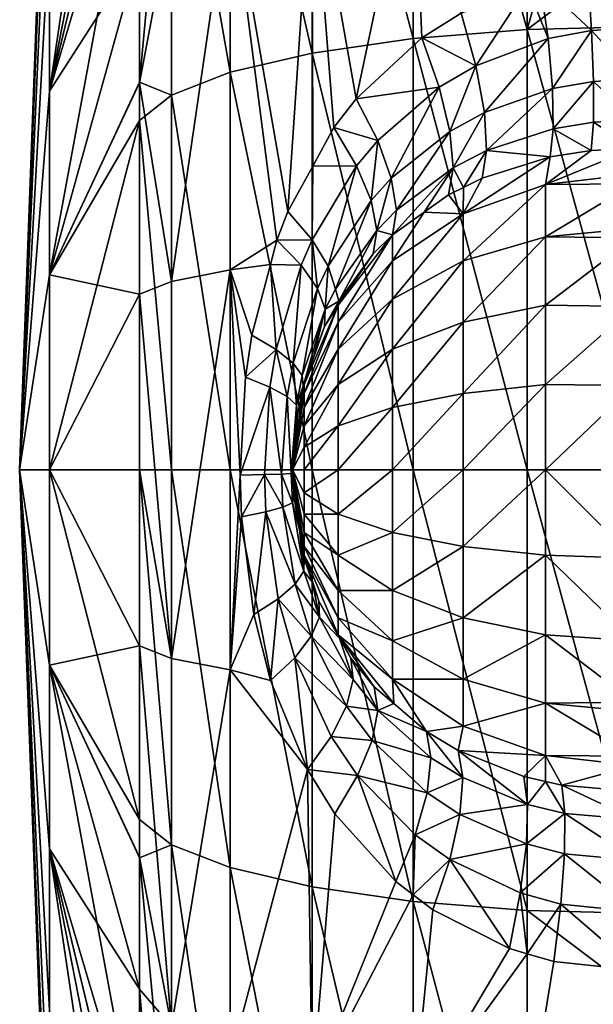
# Model space of a CAD drawing. Extents: x -0.145 to 0.145, y -0.09 to -0.001.
# Tile 2 of 56: x -0.145 to -0.138, y -0.072 to -0.06. Entities that reach past the tile are written whole.
import ezdxf

# ---------------------------------------------------------------- set-up
doc = ezdxf.new("R2010")
doc.units = 0
doc.layers.add('mesh', color=7, linetype='CONTINUOUS')

msp = doc.modelspace()

# ---------------------------------------------------------------- meshes
at = {"layer": 'mesh'}
mesh = msp.add_polyface(dxfattribs=at)
corners = [(-0.126213, -0.053359, -0.020199), (-0.126969, -0.053318, -0.020179), (-0.137535, -0.05373, -0.020315), (-0.130624, -0.059872, 0.023917), (-0.137535, -0.059882, 0.02395), (-0.137535, -0.059492, 0.023836), (-0.123713, -0.059862, 0.023883), (-0.13895, -0.060584, -0.022947), (-0.137535, -0.060548, -0.023106), (-0.137535, -0.059518, -0.022759), (-0.13895, -0.053367, 0.021072), (-0.137535, -0.053283, 0.021212), (-0.137535, -0.053677, 0.021394), (-0.137653, -0.059882, 0.023949), (-0.137535, -0.058027, 0.023407), (-0.138237, -0.059916, 0.023919), (-0.13895, -0.058079, 0.023252), (-0.138799, -0.060025, 0.023853), (-0.139725, -0.060392, 0.023657), (-0.140287, -0.058236, 0.022786), (-0.138947, -0.060084, 0.023821), (-0.140186, -0.060682, 0.023517), (-0.140955, -0.061395, 0.023207), (-0.137535, -0.055595, -0.021437), (-0.140287, -0.053621, 0.020651), (-0.13895, -0.055664, -0.021289), (-0.140287, -0.051513, -0.018221), (-0.140287, -0.05587, -0.020843), (-0.137535, -0.051117, -0.018743), (-0.13895, -0.051215, -0.018613), (-0.140287, -0.060689, -0.022467), (-0.14147, -0.056203, -0.020123), (-0.137662, -0.060567, 0.024213), (-0.138193, -0.060597, 0.024187), (-0.137673, -0.061168, 0.024636), (-0.138704, -0.060691, 0.024129), (-0.139553, -0.061009, 0.02396), (-0.13998, -0.061261, 0.023838), (-0.138651, -0.061277, 0.024557), (-0.139451, -0.061556, 0.024399), (-0.137532, -0.060568, 0.024214), (-0.130621, -0.06056, 0.024183), (-0.130618, -0.061163, 0.024609), (-0.137529, -0.061168, 0.024637)]
mesh.append_faces([[corners[k] for k in face] for face in [(0, 1, 2, 2), (3, 4, 5, 5), (5, 6, 3, 3), (7, 8, 9, 9), (10, 11, 12, 12), (13, 5, 4, 4), (13, 14, 5, 5), (15, 14, 13, 13), (15, 16, 14, 14), (17, 16, 15, 15), (16, 18, 19, 19), (16, 20, 18, 18), (17, 20, 16, 16), (19, 21, 22, 22), (18, 21, 19, 19), (23, 7, 9, 9), (10, 19, 24, 24), (10, 16, 19, 19), (12, 16, 10, 10), (12, 14, 16, 16), (25, 26, 27, 27), (28, 29, 25, 25), (30, 27, 31, 31), (7, 27, 30, 30), (7, 25, 27, 27), (23, 25, 7, 7), (23, 2, 25, 25), (15, 13, 32, 32), (33, 32, 34, 34), (33, 15, 32, 32), (33, 17, 15, 15), (35, 17, 33, 33), (35, 20, 17, 17), (36, 20, 35, 35), (36, 18, 20, 20), (36, 21, 18, 18), (37, 21, 36, 36), (37, 22, 21, 21), (38, 35, 33, 33), (39, 36, 35, 35), (40, 41, 42, 42), (4, 41, 40, 40), (4, 3, 41, 41), (32, 40, 43, 43), (13, 40, 32, 32), (13, 4, 40, 40)]])
mesh = msp.add_polyface(dxfattribs=at)
corners = [(-0.143121, -0.057168, -0.018037), (-0.143496, -0.057745, -0.01679), (-0.143496, -0.0612, -0.017954), (-0.143121, -0.053384, -0.01576), (-0.143496, -0.054216, -0.014666), (-0.143496, -0.056932, -0.016301), (-0.14147, -0.058489, 0.022034), (-0.140955, -0.061395, 0.023207), (-0.141215, -0.061733, 0.023077), (-0.140287, -0.058236, 0.022786), (-0.141755, -0.062717, 0.022758), (-0.142433, -0.058824, 0.021039), (-0.143121, -0.063536, 0.020806), (-0.143121, -0.059223, 0.019857), (-0.143496, -0.059662, 0.018554), (-0.143496, -0.056928, 0.017289), (-0.143496, -0.061208, 0.018894), (-0.143121, -0.055214, 0.018002), (-0.143496, -0.055923, 0.016824), (-0.142433, -0.054571, 0.019071), (-0.14147, -0.05403, 0.019971), (-0.140287, -0.053621, 0.020651), (-0.142433, -0.056644, -0.01917), (-0.14147, -0.056203, -0.020123), (-0.142433, -0.052629, -0.016754), (-0.140287, -0.05587, -0.020843), (-0.14147, -0.051993, -0.017589), (-0.143121, -0.061354, -0.019448), (-0.142433, -0.061086, -0.020666), (-0.14147, -0.06086, -0.021692), (-0.140287, -0.060689, -0.022467), (-0.1449, -0.065745, 0.0005), (-0.144548, -0.059411, -0.006649), (-0.144548, -0.057884, -0.004926), (-0.144548, -0.056263, -0.000651), (-0.144548, -0.056263, 0.001652), (-0.144548, -0.057884, 0.005926), (-0.144548, -0.059411, 0.007649), (-0.144548, -0.061306, 0.008957), (-0.143496, -0.052643, 0.014331), (-0.143496, -0.053147, 0.014714), (-0.144548, -0.056814, 0.003887), (-0.144548, -0.056814, -0.002887), (-0.143496, -0.051225, -0.011833), (-0.144548, -0.063459, -0.008774), (-0.144548, -0.061306, -0.007957)]
mesh.append_faces([[corners[k] for k in face] for face in [(0, 1, 2, 2), (3, 4, 5, 5), (6, 7, 8, 8), (9, 7, 6, 6), (10, 11, 6, 6), (12, 13, 11, 11), (13, 14, 15, 15), (13, 16, 14, 14), (12, 16, 13, 13), (17, 15, 18, 18), (17, 13, 15, 15), (19, 13, 17, 17), (19, 11, 13, 13), (20, 11, 19, 19), (20, 6, 11, 11), (21, 6, 20, 20), (21, 9, 6, 6), (0, 5, 1, 1), (0, 3, 5, 5), (22, 3, 0, 0), (23, 24, 22, 22), (25, 26, 23, 23), (27, 0, 2, 2), (28, 0, 27, 27), (28, 22, 0, 0), (29, 22, 28, 28), (29, 23, 22, 22), (30, 23, 29, 29), (31, 32, 33, 33), (31, 34, 35, 35), (31, 36, 37, 37), (38, 15, 14, 14), (38, 18, 15, 15), (38, 37, 18, 18), (39, 37, 36, 36), (40, 18, 37, 37), (31, 35, 41, 41), (31, 41, 36, 36), (31, 33, 42, 42), (43, 33, 32, 32), (31, 42, 34, 34), (1, 44, 2, 2), (5, 45, 1, 1), (5, 4, 45, 45), (32, 45, 4, 4)]])
mesh = msp.add_polyface(dxfattribs=at)
corners = [(-0.14147, -0.058489, 0.022034), (-0.141215, -0.061733, 0.023077), (-0.141464, -0.062187, 0.02293), (-0.141755, -0.062717, 0.022758), (-0.141885, -0.063054, 0.022669), (-0.142433, -0.058824, 0.021039), (-0.14196, -0.063338, 0.022612), (-0.142176, -0.064165, 0.022449), (-0.142433, -0.063401, 0.022046), (-0.143121, -0.063536, 0.020806), (-0.143496, -0.063685, 0.01944), (-0.143496, -0.061208, 0.018894), (-0.143121, -0.061354, -0.019448), (-0.143496, -0.0612, -0.017954), (-0.143496, -0.061649, -0.018105), (-0.142433, -0.061086, -0.020666), (-0.14147, -0.065745, -0.022223), (-0.14147, -0.06086, -0.021692), (-0.142433, -0.065745, -0.021173), (-0.143121, -0.065745, -0.019925), (-0.1449, -0.065745, 0.0005), (-0.144548, -0.063459, -0.008774), (-0.144548, -0.061306, -0.007957), (-0.144548, -0.063459, 0.009774), (-0.144548, -0.065745, 0.010052), (-0.144548, -0.059411, 0.007649), (-0.144548, -0.061306, 0.008957), (-0.143496, -0.059662, 0.018554), (-0.143496, -0.057745, -0.01679), (-0.144548, -0.065745, -0.009051), (-0.144548, -0.059411, -0.006649), (-0.140701, -0.061884, 0.023566), (-0.140955, -0.061395, 0.023207), (-0.14095, -0.06218, 0.023451), (-0.141472, -0.063049, 0.023165), (-0.1416, -0.063347, 0.023085), (-0.141891, -0.064335, 0.022884), (-0.141327, -0.064064, 0.024633), (-0.141451, -0.064413, 0.024527), (-0.141316, -0.063862, 0.024086), (-0.141284, -0.063356, 0.023641), (-0.141408, -0.06362, 0.023563), (-0.141692, -0.064495, 0.023369), (-0.141197, -0.063626, 0.024166), (-0.14078, -0.062588, 0.023916), (-0.141586, -0.064639, 0.023887), (-0.141164, -0.063813, 0.025018), (-0.141156, -0.063769, 0.024758), (-0.140753, -0.063214, 0.025026)]
mesh.append_faces([[corners[k] for k in face] for face in [(0, 1, 2, 2), (3, 0, 2, 2), (4, 5, 3, 3), (6, 7, 8, 8), (8, 4, 6, 6), (8, 5, 4, 4), (9, 5, 8, 8), (9, 10, 11, 11), (12, 13, 14, 14), (15, 16, 17, 17), (12, 18, 15, 15), (14, 19, 12, 12), (20, 21, 22, 22), (10, 23, 11, 11), (10, 24, 23, 23), (20, 25, 26, 26), (23, 27, 11, 11), (23, 26, 27, 27), (20, 26, 23, 23), (28, 22, 21, 21), (21, 14, 13, 13), (21, 29, 14, 14), (20, 22, 30, 30), (31, 1, 32, 32), (33, 2, 1, 1), (34, 2, 33, 33), (34, 3, 2, 2), (34, 4, 3, 3), (35, 4, 34, 34), (35, 6, 4, 4), (36, 6, 35, 35), (36, 7, 6, 6), (37, 38, 39, 39), (40, 34, 33, 33), (41, 34, 40, 40), (41, 35, 34, 34), (42, 35, 41, 41), (42, 36, 35, 35), (43, 40, 44, 44), (39, 40, 43, 43), (39, 41, 40, 40), (45, 41, 39, 39), (46, 37, 47, 47), (47, 48, 46, 46), (47, 39, 43, 43), (37, 39, 47, 47)]])
mesh = msp.add_polyface(dxfattribs=at)
corners = [(-0.13895, -0.065745, -0.023508), (-0.137535, -0.070941, -0.023106), (-0.137535, -0.065745, -0.023671), (-0.13895, -0.060584, -0.022947), (-0.137535, -0.060548, -0.023106), (-0.138735, -0.063013, 0.027232), (-0.1377, -0.062916, 0.027329), (-0.1377, -0.063024, 0.027411), (-0.138735, -0.062399, 0.026432), (-0.1377, -0.062281, 0.0265), (-0.1377, -0.062391, 0.026644), (-0.1377, -0.061979, 0.025848), (-0.1382, -0.062002, 0.025821), (-0.1397, -0.067477, 0.0275), (-0.138735, -0.066745, 0.028232), (-0.138735, -0.067677, 0.027846), (-0.138735, -0.068477, 0.027232), (-0.1377, -0.068465, 0.027411), (-0.1397, -0.068194, 0.02695), (-0.1397, -0.063295, 0.02695), (-0.138735, -0.063813, 0.027846), (-0.1397, -0.064013, 0.0275), (-0.1397, -0.064848, 0.027846), (-0.138735, -0.064745, 0.028232), (-0.1397, -0.065745, 0.027964), (-0.138735, -0.065745, 0.028364), (-0.137522, -0.061979, 0.025849), (-0.138173, -0.061672, 0.025167), (-0.138643, -0.061748, 0.025111), (-0.138171, -0.061194, 0.024611), (-0.137673, -0.061168, 0.024636), (-0.137686, -0.061648, 0.025192), (-0.138193, -0.060597, 0.024187), (-0.138651, -0.061277, 0.024557), (-0.139451, -0.061556, 0.024399), (-0.138704, -0.060691, 0.024129), (-0.139425, -0.062004, 0.024947), (-0.137525, -0.061648, 0.025193), (-0.137662, -0.060567, 0.024213), (-0.137529, -0.061168, 0.024637), (-0.1377, -0.067745, 0.027964), (-0.1377, -0.06678, 0.028364), (-0.1377, -0.065745, 0.0285), (-0.1397, -0.062745, 0.026232), (-0.138681, -0.062077, 0.025759), (-0.1377, -0.063828, 0.027999), (-0.1377, -0.064754, 0.02837)]
mesh.append_faces([[corners[k] for k in face] for face in [(0, 1, 2, 2), (3, 2, 4, 4), (3, 0, 2, 2), (5, 6, 7, 7), (8, 9, 10, 10), (8, 11, 9, 9), (8, 12, 11, 11), (13, 14, 15, 15), (16, 15, 17, 17), (18, 15, 16, 16), (5, 10, 6, 6), (5, 8, 10, 10), (19, 8, 5, 5), (20, 5, 7, 7), (21, 5, 20, 20), (22, 20, 23, 23), (24, 23, 25, 25), (26, 9, 11, 11), (26, 10, 9, 9), (12, 27, 11, 11), (12, 28, 27, 27), (29, 30, 31, 31), (29, 32, 30, 30), (33, 32, 29, 29), (34, 35, 33, 33), (27, 31, 11, 11), (27, 29, 31, 31), (28, 29, 27, 27), (28, 33, 29, 29), (36, 33, 28, 28), (31, 26, 11, 11), (30, 37, 31, 31), (38, 39, 30, 30), (15, 40, 17, 17), (14, 41, 40, 40), (25, 42, 41, 41), (43, 44, 8, 8), (44, 12, 8, 8), (14, 25, 41, 41), (15, 14, 40, 40), (20, 7, 45, 45), (23, 45, 46, 46), (23, 20, 45, 45), (25, 46, 42, 42), (25, 23, 46, 46), (12, 44, 28, 28)]])
mesh = msp.add_polyface(dxfattribs=at)
corners = [(-0.140287, -0.060689, -0.022467), (-0.13895, -0.065745, -0.023508), (-0.13895, -0.060584, -0.022947), (-0.14147, -0.06086, -0.021692), (-0.140287, -0.065745, -0.023016), (-0.139696, -0.062435, 0.025502), (-0.139475, -0.062326, 0.025576), (-0.1397, -0.062745, 0.026232), (-0.139871, -0.06252, 0.025444), (-0.140156, -0.062725, 0.025316), (-0.140528, -0.063295, 0.025914), (-0.1397, -0.063295, 0.02695), (-0.138735, -0.062399, 0.026432), (-0.140528, -0.063745, 0.0265), (-0.141164, -0.06433, 0.025914), (-0.141164, -0.064013, 0.0255), (-0.1397, -0.064013, 0.0275), (-0.138735, -0.063013, 0.027232), (-0.140528, -0.06433, 0.02695), (-0.139425, -0.062004, 0.024947), (-0.139818, -0.062205, 0.024828), (-0.140701, -0.061884, 0.023566), (-0.140955, -0.061395, 0.023207), (-0.13998, -0.061261, 0.023838), (-0.14095, -0.06218, 0.023451), (-0.141215, -0.061733, 0.023077), (-0.139855, -0.061778, 0.024283), (-0.139553, -0.061009, 0.02396), (-0.139451, -0.061556, 0.024399), (-0.140542, -0.062327, 0.024025), (-0.14078, -0.062588, 0.023916), (-0.141284, -0.063356, 0.023641), (-0.138651, -0.061277, 0.024557), (-0.140483, -0.062703, 0.024562), (-0.140713, -0.062938, 0.024448), (-0.141197, -0.063626, 0.024166), (-0.141164, -0.063813, 0.025018), (-0.140753, -0.063214, 0.025026), (-0.140528, -0.062992, 0.02515), (-0.138681, -0.062077, 0.025759), (-0.138643, -0.061748, 0.025111), (-0.141156, -0.063769, 0.024758)]
mesh.append_faces([[corners[k] for k in face] for face in [(0, 1, 2, 2), (3, 4, 0, 0), (5, 6, 7, 7), (7, 8, 5, 5), (7, 9, 8, 8), (10, 9, 7, 7), (11, 7, 12, 12), (13, 7, 11, 11), (13, 10, 7, 7), (14, 15, 10, 10), (16, 11, 17, 17), (18, 13, 11, 11), (19, 5, 20, 20), (19, 6, 5, 5), (20, 8, 9, 9), (5, 8, 20, 20), (21, 22, 23, 23), (24, 25, 21, 21), (26, 27, 28, 28), (26, 23, 27, 27), (29, 23, 26, 26), (29, 21, 23, 23), (30, 21, 29, 29), (30, 24, 21, 21), (31, 24, 30, 30), (19, 28, 32, 32), (20, 28, 19, 19), (20, 26, 28, 28), (33, 26, 20, 20), (33, 29, 26, 26), (34, 29, 33, 33), (34, 30, 29, 29), (35, 30, 34, 34), (36, 37, 38, 38), (7, 6, 39, 39), (10, 38, 9, 9), (15, 38, 10, 10), (15, 36, 38, 38), (38, 37, 34, 34), (40, 39, 19, 19), (39, 6, 19, 19), (20, 9, 38, 38), (38, 33, 20, 20), (34, 33, 38, 38), (41, 34, 37, 37), (41, 35, 34, 34)]])
mesh = msp.add_polyface(dxfattribs=at)
corners = [(-0.140287, -0.065745, -0.023016), (-0.13895, -0.070906, -0.022947), (-0.13895, -0.065745, -0.023508), (-0.14147, -0.065745, -0.022223), (-0.140287, -0.0708, -0.022467), (-0.140287, -0.060689, -0.022467), (-0.14147, -0.06086, -0.021692), (-0.141017, -0.06795, 0.024859), (-0.141164, -0.067677, 0.025018), (-0.140742, -0.068286, 0.025032), (-0.141164, -0.067477, 0.0255), (-0.140528, -0.068194, 0.025914), (-0.1397, -0.066641, 0.027846), (-0.138735, -0.065745, 0.028364), (-0.138735, -0.066745, 0.028232), (-0.1397, -0.065745, 0.027964), (-0.140528, -0.066477, 0.027232), (-0.140528, -0.065745, 0.027329), (-0.141164, -0.066262, 0.026432), (-0.141164, -0.065745, 0.0265), (-0.1397, -0.067477, 0.0275), (-0.140528, -0.067159, 0.02695), (-0.141164, -0.066745, 0.026232), (-0.1397, -0.068194, 0.02695), (-0.138735, -0.067677, 0.027846), (-0.140528, -0.067745, 0.0265), (-0.141164, -0.067159, 0.025914), (-0.1397, -0.068745, 0.026232), (-0.138735, -0.068477, 0.027232), (-0.141164, -0.06433, 0.025914), (-0.140528, -0.063295, 0.025914), (-0.140528, -0.063745, 0.0265), (-0.140528, -0.06433, 0.02695), (-0.1397, -0.063295, 0.02695), (-0.1397, -0.064013, 0.0275), (-0.141164, -0.064745, 0.026232), (-0.1397, -0.064848, 0.027846), (-0.138735, -0.063813, 0.027846), (-0.140528, -0.065013, 0.027232), (-0.141164, -0.065227, 0.026432), (-0.138735, -0.064745, 0.028232), (-0.140702, -0.068563, 0.024454), (-0.140988, -0.068201, 0.024295), (-0.140514, -0.068481, 0.025146)]
mesh.append_faces([[corners[k] for k in face] for face in [(0, 1, 2, 2), (3, 4, 0, 0), (5, 0, 2, 2), (6, 3, 0, 0), (7, 8, 9, 9), (8, 10, 11, 11), (12, 13, 14, 14), (12, 15, 13, 13), (16, 15, 12, 12), (16, 17, 15, 15), (18, 17, 16, 16), (18, 19, 17, 17), (20, 12, 14, 14), (21, 12, 20, 20), (21, 16, 12, 12), (22, 16, 21, 21), (22, 18, 16, 16), (23, 20, 24, 24), (25, 20, 23, 23), (25, 21, 20, 20), (26, 21, 25, 25), (26, 22, 21, 21), (27, 23, 28, 28), (11, 23, 27, 27), (11, 25, 23, 23), (10, 25, 11, 11), (10, 26, 25, 25), (29, 30, 31, 31), (32, 33, 34, 34), (35, 31, 32, 32), (35, 29, 31, 31), (36, 34, 37, 37), (38, 34, 36, 36), (38, 32, 34, 34), (39, 32, 38, 38), (39, 35, 32, 32), (15, 36, 40, 40), (17, 36, 15, 15), (17, 38, 36, 36), (19, 38, 17, 17), (19, 39, 38, 38), (7, 41, 42, 42), (7, 9, 41, 41), (9, 8, 43, 43), (8, 11, 43, 43), (41, 9, 43, 43)]])
mesh = msp.add_polyface(dxfattribs=at)
corners = [(-0.142433, -0.063401, 0.022046), (-0.14225, -0.064657, 0.022388), (-0.142314, -0.065806, 0.022333), (-0.142176, -0.064165, 0.022449), (-0.143121, -0.067953, 0.020806), (-0.143121, -0.063536, 0.020806), (-0.143496, -0.063685, 0.01944), (-0.143496, -0.065745, 0.01944), (-0.142433, -0.061086, -0.020666), (-0.142433, -0.065745, -0.021173), (-0.14147, -0.065745, -0.022223), (-0.143121, -0.061354, -0.019448), (-0.143121, -0.065745, -0.019925), (-0.143496, -0.061649, -0.018105), (-0.143496, -0.065745, -0.018551), (-0.1449, -0.065745, 0.0005), (-0.144548, -0.063459, 0.009774), (-0.144548, -0.065745, 0.010052), (-0.144548, -0.065745, -0.009051), (-0.144548, -0.063459, -0.008774), (-0.141563, -0.064745, 0.024768), (-0.141327, -0.064064, 0.024633), (-0.141164, -0.063813, 0.025018), (-0.141451, -0.064413, 0.024527), (-0.141563, -0.064848, 0.025018), (-0.141164, -0.064013, 0.0255), (-0.1417, -0.065745, 0.0245), (-0.141563, -0.065013, 0.025232), (-0.141164, -0.06433, 0.025914), (-0.141563, -0.065227, 0.025397), (-0.141164, -0.064745, 0.026232), (-0.141563, -0.065477, 0.0255), (-0.141164, -0.065227, 0.026432), (-0.141891, -0.064335, 0.022884), (-0.141965, -0.064774, 0.022828), (-0.141765, -0.064884, 0.023314), (-0.141692, -0.064495, 0.023369), (-0.141829, -0.065794, 0.023265), (-0.141653, -0.065246, 0.024348), (-0.141665, -0.065401, 0.024336), (-0.141655, -0.064984, 0.023831), (-0.141586, -0.064639, 0.023887), (-0.141408, -0.06362, 0.023563), (-0.141716, -0.065788, 0.023781), (-0.141642, -0.0651, 0.024359), (-0.141576, -0.064763, 0.02442), (-0.141316, -0.063862, 0.024086)]
mesh.append_faces([[corners[k] for k in face] for face in [(0, 1, 2, 2), (0, 3, 1, 1), (4, 5, 0, 0), (4, 6, 5, 5), (4, 7, 6, 6), (8, 9, 10, 10), (11, 12, 9, 9), (13, 14, 12, 12), (15, 16, 17, 17), (14, 13, 18, 18), (7, 17, 6, 6), (15, 18, 19, 19), (20, 21, 22, 22), (20, 23, 21, 21), (24, 22, 25, 25), (24, 20, 22, 22), (26, 20, 24, 24), (27, 25, 28, 28), (27, 24, 25, 25), (26, 24, 27, 27), (29, 28, 30, 30), (29, 27, 28, 28), (26, 27, 29, 29), (31, 30, 32, 32), (31, 29, 30, 30), (33, 34, 1, 1), (1, 3, 33, 33), (35, 33, 36, 36), (35, 34, 33, 33), (37, 34, 35, 35), (38, 39, 40, 40), (41, 36, 42, 42), (40, 36, 41, 41), (40, 35, 36, 36), (43, 35, 40, 40), (43, 37, 35, 35), (2, 1, 34, 34), (44, 26, 38, 38), (26, 44, 45, 45), (45, 23, 20, 20), (20, 26, 45, 45), (41, 45, 40, 40), (46, 45, 41, 41), (46, 23, 45, 45), (40, 44, 38, 38), (45, 44, 40, 40)]])
mesh = msp.add_polyface(dxfattribs=at)
corners = [(-0.142433, -0.068088, 0.022046), (-0.142298, -0.066295, 0.022347), (-0.142155, -0.067438, 0.022466), (-0.142314, -0.065806, 0.022333), (-0.142433, -0.065745, -0.021173), (-0.14147, -0.070629, -0.021692), (-0.14147, -0.065745, -0.022223), (-0.143121, -0.065745, -0.019925), (-0.142433, -0.070404, -0.020666), (-0.143496, -0.065745, -0.018551), (-0.143121, -0.070136, -0.019448), (-0.142433, -0.063401, 0.022046), (-0.143121, -0.067953, 0.020806), (-0.143496, -0.067804, 0.01944), (-0.143496, -0.065745, 0.01944), (-0.1449, -0.065745, 0.0005), (-0.144548, -0.06803, -0.008774), (-0.144548, -0.065745, -0.009051), (-0.143496, -0.06984, -0.018105), (-0.144548, -0.070183, -0.007957), (-0.144548, -0.06803, 0.009774), (-0.144548, -0.065745, 0.010052), (-0.141665, -0.065401, 0.024336), (-0.141653, -0.065246, 0.024348), (-0.1417, -0.065745, 0.0245), (-0.141677, -0.065547, 0.024325), (-0.141655, -0.064984, 0.023831), (-0.141716, -0.065788, 0.023781), (-0.1417, -0.06613, 0.023793), (-0.141829, -0.065794, 0.023265), (-0.141686, -0.06597, 0.024316), (-0.141813, -0.066181, 0.023278), (-0.14203, -0.0658, 0.022778), (-0.141965, -0.064774, 0.022828), (-0.142014, -0.066236, 0.022791), (-0.141671, -0.067084, 0.023384), (-0.141869, -0.067256, 0.0229), (-0.14148, -0.067694, 0.023516), (-0.141674, -0.067944, 0.023036), (-0.14196, -0.068212, 0.022615), (-0.141686, -0.065667, 0.024317), (-0.141695, -0.065783, 0.024308), (-0.141682, -0.06607, 0.024321), (-0.141619, -0.066443, 0.02438), (-0.141524, -0.069255, 0.022903)]
mesh.append_faces([[corners[k] for k in face] for face in [(0, 1, 2, 2), (0, 3, 1, 1), (4, 5, 6, 6), (7, 8, 4, 4), (9, 10, 7, 7), (0, 11, 3, 3), (0, 12, 11, 11), (13, 14, 12, 12), (15, 16, 17, 17), (18, 17, 16, 16), (9, 17, 18, 18), (15, 19, 16, 16), (20, 21, 13, 13), (15, 21, 20, 20), (14, 13, 21, 21), (22, 23, 24, 24), (24, 25, 22, 22), (26, 25, 27, 27), (28, 29, 27, 27), (27, 30, 28, 28), (31, 29, 28, 28), (32, 29, 31, 31), (32, 33, 29, 29), (3, 33, 32, 32), (34, 31, 35, 35), (34, 32, 31, 31), (1, 32, 34, 34), (1, 3, 32, 32), (36, 34, 35, 35), (2, 34, 36, 36), (2, 1, 34, 34), (37, 38, 36, 36), (2, 39, 0, 0), (25, 24, 40, 40), (41, 24, 30, 30), (42, 30, 24, 24), (24, 43, 42, 42), (24, 41, 40, 40), (27, 40, 41, 41), (27, 25, 40, 40), (28, 30, 42, 42), (27, 41, 30, 30), (36, 39, 2, 2), (36, 38, 39, 39), (44, 39, 38, 38)]])
mesh = msp.add_polyface(dxfattribs=at)
corners = [(-0.141563, -0.066745, 0.024768), (-0.141391, -0.067284, 0.024582), (-0.14147, -0.067054, 0.024513), (-0.141164, -0.067677, 0.025018), (-0.141149, -0.067715, 0.024761), (-0.141017, -0.06795, 0.024859), (-0.141164, -0.067477, 0.0255), (-0.141563, -0.066641, 0.025018), (-0.1417, -0.065745, 0.0245), (-0.141563, -0.066013, 0.0255), (-0.141164, -0.065745, 0.0265), (-0.141164, -0.066262, 0.026432), (-0.141563, -0.065745, 0.025536), (-0.141563, -0.066262, 0.025397), (-0.141164, -0.066745, 0.026232), (-0.141563, -0.066477, 0.025232), (-0.141164, -0.067159, 0.025914), (-0.141563, -0.065227, 0.025397), (-0.141563, -0.065477, 0.0255), (-0.141164, -0.065227, 0.026432), (-0.141384, -0.067471, 0.024038), (-0.141655, -0.064984, 0.023831), (-0.141665, -0.065401, 0.024336), (-0.141677, -0.065547, 0.024325), (-0.141566, -0.06693, 0.023903), (-0.1417, -0.06613, 0.023793), (-0.141619, -0.066443, 0.02438), (-0.141813, -0.066181, 0.023278), (-0.141671, -0.067084, 0.023384), (-0.140988, -0.068201, 0.024295), (-0.14148, -0.067694, 0.023516), (-0.141869, -0.067256, 0.0229), (-0.141066, -0.068511, 0.023767), (-0.141674, -0.067944, 0.023036), (-0.140702, -0.068563, 0.024454), (-0.141247, -0.068867, 0.023296), (-0.141563, -0.06678, 0.0245), (-0.141682, -0.06607, 0.024321)]
mesh.append_faces([[corners[k] for k in face] for face in [(0, 1, 2, 2), (3, 1, 0, 0), (3, 4, 1, 1), (5, 4, 3, 3), (0, 6, 3, 3), (0, 7, 6, 6), (8, 7, 0, 0), (9, 10, 11, 11), (9, 12, 10, 10), (8, 12, 9, 9), (13, 11, 14, 14), (13, 9, 11, 11), (8, 9, 13, 13), (15, 14, 16, 16), (15, 13, 14, 14), (8, 13, 15, 15), (7, 16, 6, 6), (7, 15, 16, 16), (8, 15, 7, 7), (8, 17, 18, 18), (12, 19, 10, 10), (12, 18, 19, 19), (8, 18, 12, 12), (20, 1, 4, 4), (21, 22, 23, 23), (24, 25, 26, 26), (27, 25, 24, 24), (20, 2, 1, 1), (20, 24, 2, 2), (28, 24, 20, 20), (28, 27, 24, 24), (29, 4, 5, 5), (29, 20, 4, 4), (30, 20, 29, 29), (30, 28, 20, 20), (31, 28, 30, 30), (30, 32, 33, 33), (29, 32, 30, 30), (29, 34, 32, 32), (35, 33, 32, 32), (0, 36, 8, 8), (0, 2, 36, 36), (8, 36, 26, 26), (25, 37, 26, 26), (24, 36, 2, 2), (24, 26, 36, 36)]])
mesh = msp.add_polyface(dxfattribs=at)
corners = [(-0.143121, -0.072267, 0.019857), (-0.143496, -0.071828, 0.018554), (-0.143496, -0.070281, 0.018894), (-0.143121, -0.074321, -0.018037), (-0.143496, -0.073744, -0.01679), (-0.143496, -0.074557, -0.016301), (-0.140287, -0.073254, 0.022786), (-0.140285, -0.070723, 0.023479), (-0.140054, -0.0709, 0.02356), (-0.14147, -0.073, 0.022034), (-0.140488, -0.070568, 0.023407), (-0.141203, -0.069774, 0.023083), (-0.139157, -0.071352, 0.02379), (-0.140287, -0.077869, 0.020651), (-0.13895, -0.073411, 0.023252), (-0.14147, -0.07746, 0.019971), (-0.142433, -0.076918, 0.019071), (-0.142433, -0.072665, 0.021039), (-0.143496, -0.070289, -0.017954), (-0.143121, -0.070136, -0.019448), (-0.142433, -0.074845, -0.01917), (-0.142433, -0.070404, -0.020666), (-0.14147, -0.075286, -0.020123), (-0.14147, -0.070629, -0.021692), (-0.140287, -0.075619, -0.020843), (-0.140287, -0.0708, -0.022467), (-0.13895, -0.075826, -0.021289), (-0.13895, -0.070906, -0.022947), (-0.143121, -0.076275, 0.018002), (-0.143496, -0.074561, 0.017289), (-0.143496, -0.067804, 0.01944), (-0.1449, -0.065745, 0.0005), (-0.144548, -0.074675, 0.003887), (-0.144548, -0.075226, 0.001652), (-0.144548, -0.075226, -0.000651), (-0.144548, -0.074675, -0.002887), (-0.144548, -0.073605, -0.004926), (-0.144548, -0.072078, -0.006649), (-0.144548, -0.06803, 0.009774), (-0.144548, -0.070183, -0.007957), (-0.143496, -0.077274, -0.014666), (-0.143496, -0.080265, -0.011833), (-0.143496, -0.078308, -0.013686), (-0.144548, -0.06803, -0.008774), (-0.144548, -0.072078, 0.007649), (-0.144548, -0.073605, 0.005926), (-0.143496, -0.075566, 0.016824), (-0.144548, -0.070183, 0.008957), (-0.139857, -0.070309, 0.023876), (-0.139031, -0.070701, 0.024075), (-0.141524, -0.069255, 0.022903)]
mesh.append_faces([[corners[k] for k in face] for face in [(0, 1, 2, 2), (3, 4, 5, 5), (6, 7, 8, 8), (9, 7, 6, 6), (9, 10, 7, 7), (11, 10, 9, 9), (8, 12, 6, 6), (13, 6, 14, 14), (15, 9, 6, 6), (16, 17, 9, 9), (3, 18, 4, 4), (3, 19, 18, 18), (20, 19, 3, 3), (20, 21, 19, 19), (22, 21, 20, 20), (22, 23, 21, 21), (24, 23, 22, 22), (24, 25, 23, 23), (26, 25, 24, 24), (26, 27, 25, 25), (28, 0, 17, 17), (28, 1, 0, 0), (29, 1, 28, 28), (2, 30, 0, 0), (31, 32, 33, 33), (31, 34, 35, 35), (31, 36, 37, 37), (38, 2, 1, 1), (39, 5, 4, 4), (39, 40, 5, 5), (39, 37, 40, 40), (41, 37, 36, 36), (42, 40, 37, 37), (43, 4, 18, 18), (43, 39, 4, 4), (31, 33, 34, 34), (31, 35, 36, 36), (31, 44, 45, 45), (46, 47, 29, 29), (46, 44, 47, 47), (31, 45, 32, 32), (47, 1, 29, 29), (48, 8, 7, 7), (12, 8, 48, 48), (49, 12, 48, 48), (50, 9, 17, 17)]])
mesh = msp.add_polyface(dxfattribs=at)
corners = [(-0.143121, -0.070136, -0.019448), (-0.143496, -0.06984, -0.018105), (-0.143496, -0.070289, -0.017954), (-0.140287, -0.065745, -0.023016), (-0.140287, -0.0708, -0.022467), (-0.13895, -0.070906, -0.022947), (-0.14147, -0.065745, -0.022223), (-0.14147, -0.070629, -0.021692), (-0.142433, -0.065745, -0.021173), (-0.142433, -0.070404, -0.020666), (-0.143121, -0.065745, -0.019925), (-0.143496, -0.065745, -0.018551), (-0.142433, -0.072665, 0.021039), (-0.143121, -0.072267, 0.019857), (-0.142433, -0.068088, 0.022046), (-0.143121, -0.067953, 0.020806), (-0.143496, -0.067804, 0.01944), (-0.1449, -0.065745, 0.0005), (-0.144548, -0.070183, 0.008957), (-0.144548, -0.072078, 0.007649), (-0.144548, -0.06803, -0.008774), (-0.144548, -0.072078, -0.006649), (-0.144548, -0.070183, -0.007957), (-0.144548, -0.06803, 0.009774), (-0.143496, -0.070281, 0.018894), (-0.143496, -0.071828, 0.018554), (-0.139704, -0.069348, 0.024865), (-0.139738, -0.069782, 0.024319), (-0.140123, -0.069528, 0.024193), (-0.140768, -0.068915, 0.023921), (-0.140702, -0.068563, 0.024454), (-0.140078, -0.069117, 0.024734), (-0.141066, -0.068511, 0.023767), (-0.141247, -0.068867, 0.023296), (-0.140262, -0.07002, 0.023742), (-0.139857, -0.070309, 0.023876), (-0.140938, -0.069324, 0.023457), (-0.140488, -0.070568, 0.023407), (-0.141203, -0.069774, 0.023083), (-0.140285, -0.070723, 0.023479), (-0.138944, -0.069663, 0.025059), (-0.138959, -0.070127, 0.024507), (-0.14196, -0.068212, 0.022615), (-0.141524, -0.069255, 0.022903), (-0.14147, -0.073, 0.022034), (-0.140129, -0.068809, 0.02534), (-0.1397, -0.068745, 0.026232), (-0.139757, -0.069031, 0.025485), (-0.140528, -0.068194, 0.025914), (-0.140514, -0.068481, 0.025146), (-0.141674, -0.067944, 0.023036)]
mesh.append_faces([[corners[k] for k in face] for face in [(0, 1, 2, 2), (3, 4, 5, 5), (6, 7, 4, 4), (8, 9, 7, 7), (10, 0, 9, 9), (11, 1, 0, 0), (12, 13, 14, 14), (13, 15, 14, 14), (13, 16, 15, 15), (17, 18, 19, 19), (1, 20, 2, 2), (17, 21, 22, 22), (23, 16, 24, 24), (18, 23, 25, 25), (17, 23, 18, 18), (26, 27, 28, 28), (29, 30, 31, 31), (29, 32, 30, 30), (33, 32, 29, 29), (34, 27, 35, 35), (34, 28, 27, 27), (36, 28, 34, 34), (28, 31, 26, 26), (28, 29, 31, 31), (36, 29, 28, 28), (36, 33, 29, 29), (36, 37, 38, 38), (34, 37, 36, 36), (34, 39, 37, 37), (35, 39, 34, 34), (40, 27, 26, 26), (41, 35, 27, 27), (14, 42, 43, 43), (38, 44, 43, 43), (12, 14, 43, 43), (45, 46, 47, 47), (45, 48, 46, 46), (49, 48, 45, 45), (30, 49, 45, 45), (31, 30, 45, 45), (43, 50, 33, 33), (26, 45, 47, 47), (26, 31, 45, 45), (43, 33, 36, 36), (36, 38, 43, 43), (40, 26, 47, 47)]])
mesh = msp.add_polyface(dxfattribs=at)
corners = [(-0.13895, -0.075826, -0.021289), (-0.137535, -0.075894, -0.021437), (-0.137535, -0.071971, -0.022759), (-0.137535, -0.073463, 0.023407), (-0.13895, -0.073411, 0.023252), (-0.137653, -0.071608, 0.023949), (-0.137535, -0.077812, 0.021394), (-0.138635, -0.071504, 0.023876), (-0.138949, -0.071413, 0.023824), (-0.140287, -0.073254, 0.022786), (-0.139157, -0.071352, 0.02379), (-0.13895, -0.065745, -0.023508), (-0.13895, -0.070906, -0.022947), (-0.137535, -0.070941, -0.023106), (-0.138735, -0.068477, 0.027232), (-0.1377, -0.068573, 0.027329), (-0.1377, -0.069098, 0.026644), (-0.138541, -0.069439, 0.025781), (-0.1377, -0.069209, 0.0265), (-0.1377, -0.069511, 0.025848), (-0.138735, -0.069091, 0.026432), (-0.138733, -0.069395, 0.025747), (-0.138988, -0.069336, 0.025701), (-0.1377, -0.068465, 0.027411), (-0.1397, -0.068745, 0.026232), (-0.137522, -0.06951, 0.025849), (-0.137525, -0.069841, 0.025193), (-0.137686, -0.069841, 0.025192), (-0.137529, -0.070321, 0.024637), (-0.137673, -0.070321, 0.024636), (-0.137532, -0.070922, 0.024214), (-0.137662, -0.070922, 0.024213), (-0.138555, -0.070833, 0.024149), (-0.138959, -0.070127, 0.024507), (-0.139738, -0.069782, 0.024319), (-0.138944, -0.069663, 0.025059), (-0.139031, -0.070701, 0.024075), (-0.139857, -0.070309, 0.023876), (-0.138506, -0.069769, 0.025131), (-0.138511, -0.070243, 0.024576), (-0.139757, -0.069031, 0.025485)]
mesh.append_faces([[corners[k] for k in face] for face in [(0, 1, 2, 2), (3, 4, 5, 5), (6, 4, 3, 3), (4, 7, 5, 5), (4, 8, 7, 7), (9, 8, 4, 4), (9, 10, 8, 8), (11, 12, 13, 13), (2, 12, 0, 0), (2, 13, 12, 12), (14, 15, 16, 16), (17, 18, 19, 19), (17, 20, 18, 18), (21, 20, 17, 17), (21, 22, 20, 20), (14, 23, 15, 15), (20, 16, 18, 18), (20, 14, 16, 16), (24, 14, 20, 20), (25, 18, 16, 16), (26, 27, 19, 19), (28, 29, 27, 27), (30, 31, 29, 29), (32, 7, 8, 8), (33, 34, 35, 35), (36, 37, 33, 33), (8, 10, 36, 36), (21, 17, 38, 38), (36, 32, 8, 8), (36, 39, 32, 32), (33, 39, 36, 36), (33, 38, 39, 39), (35, 38, 33, 33), (35, 21, 38, 38), (22, 21, 35, 35), (27, 17, 19, 19), (27, 38, 17, 17), (29, 38, 27, 27), (29, 39, 38, 38), (31, 39, 29, 29), (31, 32, 39, 39), (5, 32, 31, 31), (5, 7, 32, 32), (20, 40, 24, 24), (20, 22, 40, 40), (40, 22, 35, 35)]])

doc.saveas('drawing.dxf')
